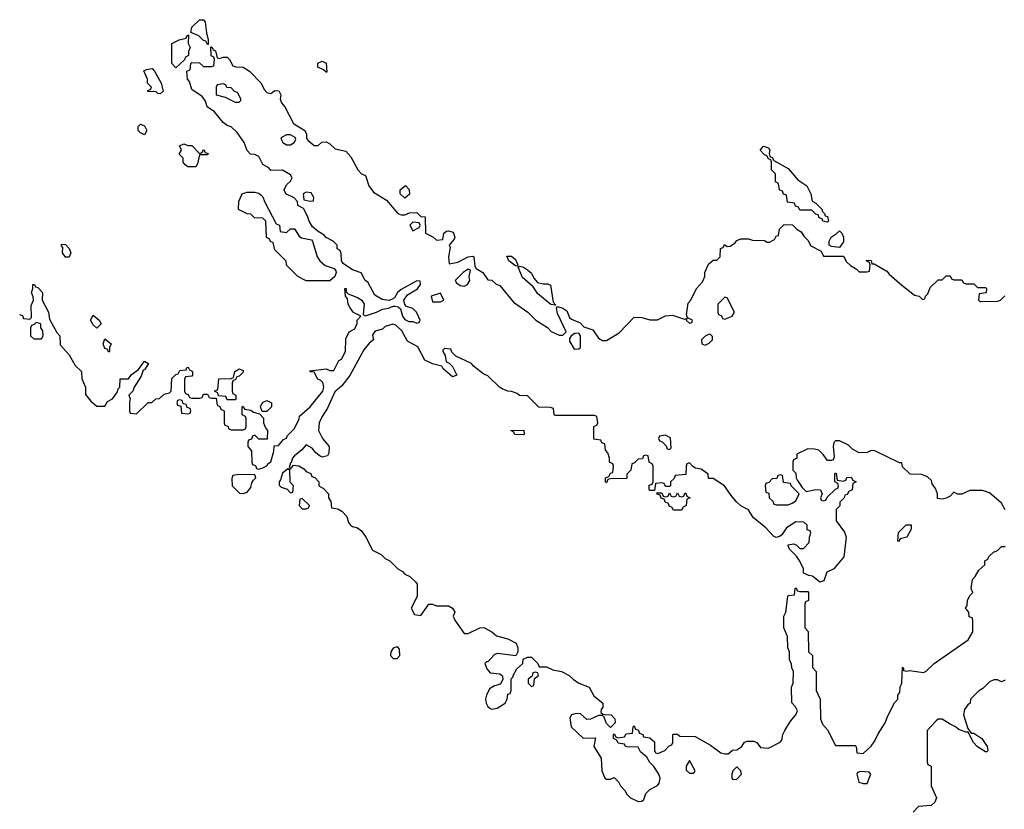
# Model space of a CAD drawing. Header units: inches. Extents: x 2735672 to 2903319, y 894031 to 1029782.
# Tile 55 of 167: x 2777039 to 2782025, y 1015232 to 1019231. Entities that reach past the tile are written whole.
import ezdxf

# ---------------------------------------------------------------- set-up
doc = ezdxf.new("R2010")
doc.units = ezdxf.units.IN
doc.header["$MEASUREMENT"] = 0
doc.layers.add('C7071', color=7, linetype='Continuous')
doc.layers.add('C7081', color=7, linetype='Continuous')

msp = doc.modelspace()

# ---------------------------------------------------------------- linework, layer by layer
at = {"layer": 'C7071', "color": 4, "elevation": 16}
for points in [[(2777990, 1019106), (2777982, 1019122), (2777970, 1019126), (2777946, 1019150), (2777906, 1019166), (2777910, 1019194), (2777950, 1019231.3), (2777970, 1019231.3), (2777978.8, 1019218.8), (2777984.7, 1019164.7), (2777994, 1019130), (2777994, 1019106)], [(2777830, 1018988), (2777809, 1019010), (2777808.9, 1019111.1), (2777846, 1019130), (2777882, 1019138), (2777886, 1019150), (2777894, 1019154), (2777892, 1019110), (2777902, 1019090), (2777894, 1019070), (2777894, 1019050), (2777878, 1019042), (2777872.7, 1019027.3)], [(2778590, 1018966), (2778578, 1018978), (2778548, 1018990), (2778548.9, 1019011.1), (2778570, 1019022), (2778590.7, 1019010.7), (2778594, 1018966)], [(2777750, 1018855.3), (2777738, 1018858), (2777730, 1018866), (2777687.3, 1018867.3), (2777687.3, 1018872.7), (2777702, 1018878), (2777706, 1018890), (2777686, 1018910), (2777686, 1018930), (2777667.3, 1018972.7), (2777680.4, 1018979.6), (2777710, 1018984.7), (2777721, 1018970), (2777754.8, 1018910), (2777761, 1018890), (2777764.7, 1018870)], [(2778070, 1018906), (2778038, 1018902), (2778034, 1018890), (2778034, 1018850), (2778079.6, 1018839.6), (2778130, 1018814), (2778150, 1018814), (2778158, 1018822), (2778158, 1018830), (2778142, 1018862), (2778127.3, 1018867.3), (2778110, 1018886), (2778087.3, 1018887.3), (2778082, 1018902)], [(2777670, 1018648), (2777650, 1018658), (2777638, 1018670), (2777638, 1018690), (2777650, 1018702), (2777670, 1018694), (2777682, 1018670)], [(2778410, 1018648), (2778390, 1018648), (2778364.7, 1018635.3), (2778362, 1018630), (2778372, 1018610), (2778390, 1018598), (2778410, 1018598), (2778428, 1018610), (2778436.4, 1018623.6), (2778434.6, 1018634.6)], [(2777890, 1018594), (2777910, 1018594), (2777950, 1018554), (2777962, 1018558), (2777970, 1018574), (2777978, 1018558), (2777992.7, 1018552.7), (2777990, 1018546), (2777950, 1018546), (2777939.6, 1018500.4), (2777930, 1018486), (2777890, 1018486), (2777876.4, 1018496.4), (2777866, 1018510), (2777866, 1018530), (2777846, 1018550), (2777858, 1018570), (2777847.3, 1018592.7), (2777870, 1018602)], [(2778990, 1018328), (2778966, 1018350), (2778966, 1018370), (2778992, 1018392), (2779011.6, 1018371.6), (2779012, 1018348)], [(2778390, 1018154), (2778410, 1018172), (2778430, 1018171.3), (2778454.8, 1018134.8), (2778466, 1018126), (2778516, 1018116), (2778522, 1018110), (2778544.7, 1018030), (2778558, 1018010), (2778586, 1017986), (2778631.6, 1017971.6), (2778639.6, 1017959.6), (2778642, 1017950), (2778634, 1017930), (2778610, 1017908), (2778490, 1017908), (2778448, 1017930), (2778390, 1017988), (2778388, 1018008), (2778330, 1018066), (2778322, 1018102), (2778310, 1018106), (2778302, 1018122), (2778288.4, 1018128.4), (2778286, 1018210), (2778270, 1018226), (2778228.4, 1018228.4), (2778210, 1018246), (2778190, 1018248), (2778146, 1018270), (2778148, 1018310), (2778166, 1018350), (2778190, 1018358), (2778230, 1018358), (2778250, 1018352), (2778262, 1018342), (2778270, 1018334), (2778278, 1018310), (2778338, 1018198), (2778354, 1018190), (2778358, 1018158)], [(2778490, 1018358), (2778474, 1018350), (2778478, 1018318), (2778510, 1018312), (2778526, 1018314), (2778528, 1018330), (2778514.6, 1018354.6)], [(2779030, 1018206), (2779014, 1018190), (2779030, 1018162), (2779062, 1018178), (2779066, 1018190), (2779062, 1018202)], [(2777290, 1018028), (2777270, 1018028.7), (2777255.3, 1018050), (2777258, 1018078), (2777250, 1018086), (2777250, 1018094), (2777270, 1018092), (2777290, 1018072), (2777298, 1018050)], [(2779556.9, 1017983.1), (2779550, 1017985.2), (2779515.3, 1018010), (2779506.3, 1018033.7), (2779530, 1018034), (2779550, 1018016), (2779562, 1017990)], [(2779310, 1017968), (2779284.7, 1017950), (2779244, 1017910), (2779250, 1017898), (2779270, 1017884.7), (2779290, 1017882), (2779306, 1017890), (2779318, 1017910), (2779315.3, 1017930), (2779322, 1017962)], [(2779690, 1017893.4), (2779713.4, 1017893.4), (2779726.8, 1017886.8), (2779741, 1017801), (2779754, 1017786), (2779750, 1017786), (2779729.1, 1017789.1), (2779662.7, 1017842.7), (2779638.4, 1017878.4), (2779585.1, 1017925.1), (2779563.1, 1017976.9), (2779570, 1017982), (2779590, 1017977.3), (2779610, 1017964.9), (2779630, 1017946.8), (2779641.7, 1017921.7), (2779660.9, 1017900.9)], [(2779170, 1017846), (2779122, 1017830), (2779130, 1017802), (2779170, 1017802), (2779186, 1017810)], [(2777122, 1017698), (2777112.7, 1017687.3), (2777098, 1017682), (2777094, 1017670), (2777094, 1017630), (2777110, 1017614), (2777150, 1017614), (2777158, 1017630), (2777155.3, 1017655.3), (2777146, 1017670), (2777146, 1017690)], [(2777430, 1017668), (2777410, 1017686), (2777398, 1017710), (2777410, 1017734), (2777442, 1017710), (2777451.3, 1017690)], [(2779870, 1017644), (2779850, 1017642), (2779832, 1017630), (2779823.6, 1017616.4), (2779823.6, 1017603.6), (2779845.4, 1017565.4), (2779850, 1017562), (2779870, 1017564.7), (2779878, 1017570), (2779879.3, 1017630)], [(2777490, 1017548), (2777482, 1017562), (2777470, 1017566), (2777462, 1017590), (2777470, 1017614), (2777502, 1017590), (2777494, 1017570), (2777494, 1017550)], [(2778090, 1017306), (2778082, 1017322), (2778046, 1017326), (2778042, 1017342), (2778026, 1017350), (2778042, 1017358), (2778047.3, 1017412.7), (2778110, 1017414), (2778122, 1017418), (2778128, 1017450), (2778150, 1017462), (2778170, 1017454), (2778170, 1017446), (2778150, 1017426), (2778138, 1017422), (2778132, 1017408), (2778118, 1017402), (2778114, 1017390), (2778114, 1017350), (2778118, 1017338), (2778134, 1017330), (2778134, 1017310), (2778130, 1017306)], [(2777850, 1017306), (2777838, 1017302), (2777834, 1017290), (2777838, 1017278), (2777854, 1017274), (2777858, 1017238), (2777890, 1017234), (2777902, 1017238), (2777906, 1017250), (2777902, 1017262), (2777887.3, 1017267.3), (2777882, 1017282), (2777866, 1017286), (2777862, 1017302)], [(2778266, 1017246), (2778258, 1017270), (2778268, 1017292), (2778290, 1017302), (2778314, 1017290), (2778314, 1017270), (2778290, 1017246)], [(2779590, 1017128), (2779546, 1017130), (2779542, 1017142), (2779526, 1017150), (2779592, 1017152), (2779594, 1017130)], [(2778396.4, 1016956.4), (2778370, 1016934), (2778359.8, 1016900.2), (2778352, 1016890), (2778352.7, 1016872.7), (2778363.6, 1016863.6), (2778392.7, 1016852.7), (2778410, 1016834), (2778422, 1016838), (2778426, 1016870), (2778408, 1016888), (2778407.3, 1016947.3)], [(2778150, 1016928), (2778118, 1016922), (2778112.7, 1016907.3), (2778114, 1016870), (2778152.7, 1016832.7), (2778170, 1016832), (2778190, 1016838), (2778210, 1016862), (2778214.6, 1016885.4), (2778222, 1016898), (2778235.3, 1016910), (2778230, 1016926)], [(2778470, 1016806), (2778458, 1016802), (2778454, 1016770), (2778470, 1016754), (2778490, 1016754), (2778502, 1016758), (2778506, 1016770)], [(2778950, 1016054), (2778930, 1016048), (2778918, 1016030), (2778916, 1016010), (2778930, 1015996), (2778950, 1015996), (2778964, 1016010), (2778962, 1016042), (2778953.2, 1016053.2)], [(2779650, 1015926), (2779638, 1015922), (2779634, 1015906), (2779614, 1015890), (2779614, 1015870), (2779630, 1015854), (2779642, 1015858), (2779646, 1015894), (2779666, 1015910), (2779662, 1015922)]]:
    msp.add_lwpolyline(points, close=True, dxfattribs=at)
for points in [[(2777038, 1017738), (2777052.7, 1017732.7), (2777058, 1017718), (2777090, 1017714), (2777098, 1017722), (2777096.4, 1017783.6), (2777108, 1017810), (2777107.3, 1017827.3), (2777098, 1017850), (2777106, 1017870), (2777106, 1017890), (2777114, 1017890), (2777118, 1017878), (2777130, 1017874), (2777154, 1017850), (2777152, 1017810), (2777184.7, 1017750), (2777190, 1017714), (2777226.4, 1017646.4), (2777242, 1017630), (2777243.6, 1017583.6), (2777290, 1017534), (2777319.6, 1017479.6), (2777352, 1017450), (2777352.7, 1017412.7), (2777372, 1017370), (2777372.7, 1017332.7), (2777399.6, 1017299.6), (2777430, 1017274), (2777470, 1017274), (2777483.1, 1017296.9), (2777508.4, 1017311.6), (2777533.6, 1017346.4), (2777538, 1017362), (2777546, 1017370), (2777547.3, 1017412.7), (2777590, 1017412), (2777605.6, 1017434.4), (2777640.4, 1017459.6), (2777670, 1017502), (2777691.3, 1017490), (2777670, 1017458), (2777663.6, 1017456.4), (2777654.4, 1017425.6), (2777618, 1017370), (2777611, 1017349), (2777592, 1017330), (2777598, 1017310), (2777594, 1017294), (2777594, 1017250), (2777598, 1017238), (2777630, 1017234), (2777690, 1017292), (2777707.3, 1017292.7), (2777728.4, 1017311.6), (2777747.3, 1017312.7), (2777770, 1017334), (2777798, 1017342), (2777806, 1017350), (2777810, 1017414), (2777830, 1017434), (2777842, 1017438), (2777850, 1017454), (2777882, 1017458), (2777886, 1017470), (2777891.6, 1017471.6), (2777898, 1017458), (2777914, 1017450), (2777914, 1017430), (2777910, 1017426), (2777878, 1017422), (2777874, 1017410), (2777874, 1017350), (2777878, 1017338), (2777892.7, 1017332.7), (2777898, 1017318), (2777910, 1017314), (2777950, 1017314), (2777962, 1017318), (2777970, 1017334), (2777990, 1017334), (2777998, 1017318), (2778010, 1017314), (2778034, 1017314), (2778038, 1017278), (2778052.7, 1017272.7), (2778058, 1017258), (2778074, 1017250), (2778074, 1017190), (2778078, 1017178), (2778092.7, 1017172.7), (2778098, 1017158), (2778110, 1017154), (2778170, 1017154), (2778182, 1017158), (2778186, 1017170), (2778186, 1017210), (2778182, 1017222), (2778166, 1017230), (2778166, 1017270), (2778170, 1017274), (2778178, 1017258), (2778210, 1017254), (2778223.6, 1017243.6), (2778254, 1017234), (2778272.7, 1017212.7), (2778274, 1017190), (2778283.6, 1017163.6), (2778294, 1017150), (2778292.7, 1017107.3), (2778250, 1017106), (2778230, 1017126), (2778218, 1017122), (2778212.7, 1017107.3), (2778198, 1017102), (2778194, 1017090), (2778194, 1017070), (2778212.7, 1017047.3), (2778214, 1016990), (2778218, 1016978), (2778232.7, 1016972.7), (2778238, 1016958), (2778250, 1016954), (2778270, 1016962), (2778290, 1016972), (2778296.5, 1016983.5), (2778310, 1016992), (2778326, 1017046), (2778327.3, 1017072.7), (2778350, 1017074), (2778375.3, 1017104.7), (2778390, 1017112), (2778395.5, 1017124.5), (2778430, 1017161), (2778454, 1017210), (2778456.4, 1017223.6), (2778510, 1017270.8), (2778574, 1017350), (2778579, 1017370), (2778573.6, 1017393.6), (2778564, 1017404), (2778548.7, 1017410), (2778530, 1017446), (2778510, 1017448), (2778507.3, 1017452.7), (2778590, 1017462), (2778610, 1017454), (2778630, 1017454), (2778655.3, 1017504.7), (2778668.4, 1017511.6), (2778688, 1017550), (2778690, 1017614), (2778708, 1017650), (2778735.3, 1017664.7), (2778747.3, 1017692.7), (2778748, 1017710), (2778766, 1017730), (2778730, 1017748.7), (2778711.9, 1017771.9), (2778702.7, 1017790), (2778698, 1017818), (2778688, 1017830), (2778686, 1017870), (2778692, 1017870), (2778692.7, 1017852.7), (2778702, 1017842), (2778750, 1017824), (2778771.3, 1017810), (2778782.8, 1017790), (2778778, 1017738), (2778790, 1017732), (2778846, 1017750), (2778875.5, 1017764.5), (2778906, 1017770), (2778930, 1017781), (2778939.8, 1017779.8), (2778956, 1017776), (2778966.4, 1017766.4), (2778978, 1017730), (2778990, 1017712), (2779010, 1017702), (2779030, 1017702), (2779050, 1017694), (2779062, 1017698), (2779066, 1017710), (2779048, 1017750), (2779030, 1017768), (2778998, 1017778), (2778988.4, 1017788.4), (2778984, 1017810), (2779002.5, 1017837.5), (2779052.7, 1017867.3), (2779068, 1017890), (2779066, 1017906), (2779050, 1017908), (2778970, 1017864), (2778951.3, 1017850), (2778936.8, 1017823.2), (2778924.5, 1017815.5), (2778910, 1017808.7), (2778874, 1017814), (2778836.4, 1017836.4), (2778802, 1017902), (2778788.7, 1017910), (2778768.4, 1017948.4), (2778724.7, 1017964.7), (2778676.4, 1017996.4), (2778668, 1018010), (2778667.3, 1018047.3), (2778662, 1018062), (2778646, 1018070), (2778646, 1018090), (2778626, 1018110), (2778590, 1018128), (2778580.4, 1018140.4), (2778550, 1018158), (2778522, 1018182), (2778504, 1018210), (2778496.5, 1018236.5), (2778475.3, 1018275.3), (2778448, 1018290), (2778446, 1018310), (2778428.4, 1018328.4), (2778386, 1018350), (2778378, 1018370), (2778390, 1018394), (2778410, 1018414), (2778418, 1018430), (2778410, 1018446), (2778370, 1018468.7), (2778310, 1018468), (2778300.4, 1018480.4), (2778270, 1018498), (2778250, 1018538), (2778230, 1018548), (2778208, 1018550), (2778190, 1018568), (2778175.3, 1018610), (2778140.4, 1018660.4), (2778109, 1018689), (2778090, 1018695.3), (2778068.7, 1018710), (2778024.7, 1018764.7), (2777988.7, 1018790), (2777979, 1018819), (2777962, 1018842), (2777910, 1018878), (2777899, 1018919), (2777888.7, 1018930), (2777886, 1018970), (2777902, 1018978), (2777906, 1019010), (2777910, 1019014), (2777950, 1019012), (2777970, 1018994), (2778010, 1018994), (2778022, 1018998), (2778026, 1019030), (2778022, 1019042), (2778008.4, 1019048.4), (2778006, 1019094), (2778014, 1019090), (2778018, 1019078), (2778030, 1019074), (2778038, 1019038), (2778050, 1019034), (2778070, 1019042), (2778090, 1019042), (2778102, 1019030), (2778118, 1018998), (2778132.7, 1018992.7), (2778170, 1018991.3), (2778202, 1018970), (2778262, 1018910), (2778276.9, 1018876.9), (2778290, 1018862), (2778310, 1018858), (2778330, 1018872), (2778351.1, 1018871.1), (2778362, 1018850), (2778358, 1018830), (2778364.7, 1018810), (2778382, 1018790), (2778424.7, 1018704.7), (2778482, 1018670), (2778491.1, 1018651.1), (2778492, 1018630), (2778499.6, 1018619.6), (2778530, 1018594), (2778550, 1018594), (2778568.4, 1018611.6), (2778590, 1018612), (2778610, 1018602), (2778636.9, 1018576.9), (2778690, 1018564.7), (2778715.9, 1018535.9), (2778751.3, 1018470), (2778770, 1018451.3), (2778790, 1018442), (2778806.8, 1018390), (2778830, 1018358), (2778896.9, 1018316.9), (2778954, 1018250), (2778970, 1018242), (2778990, 1018242), (2779012.7, 1018252.7), (2779050, 1018254), (2779070, 1018234), (2779092.7, 1018232.7), (2779094, 1018150), (2779131.6, 1018131.6), (2779150, 1018114), (2779182, 1018118), (2779186, 1018150), (2779200.4, 1018159.6), (2779210, 1018162), (2779234.4, 1018154.4), (2779242, 1018130), (2779239.6, 1018120.4), (2779214, 1018090), (2779218, 1018078), (2779211, 1018030), (2779214, 1017994), (2779257.5, 1018002.5), (2779309.3, 1018030.7), (2779334, 1018034), (2779338, 1018030), (2779343.6, 1017983.6), (2779351, 1017971), (2779384.7, 1017950), (2779410, 1017914), (2779430, 1017912), (2779451.6, 1017891.6), (2779470, 1017884.7), (2779539.6, 1017799.6), (2779612, 1017750), (2779652, 1017710), (2779711.3, 1017671.3), (2779730, 1017652), (2779770, 1017634), (2779790, 1017634), (2779806, 1017650), (2779763.1, 1017743.1), (2779758, 1017770), (2779762, 1017778), (2779790, 1017770.8), (2779810, 1017756), (2779823.5, 1017723.5), (2779834, 1017714), (2779876.3, 1017696.3), (2779896, 1017676), (2779940.7, 1017660.7), (2779970, 1017618), (2779990, 1017606.8), (2780000, 1017606.4)], [(2780000, 1017082.7), (2779987.3, 1017087.3), (2779982, 1017102), (2779946, 1017106), (2779946, 1017170), (2779962, 1017178), (2779966, 1017190), (2779962, 1017222), (2779950, 1017226), (2779750, 1017226), (2779746, 1017230), (2779742, 1017262), (2779727.3, 1017267.3), (2779668, 1017268), (2779610, 1017326), (2779570, 1017328), (2779558, 1017338), (2779528.7, 1017348.7), (2779510, 1017349), (2779482, 1017362), (2779469.3, 1017369.3), (2779410, 1017428), (2779390, 1017435.3), (2779336.4, 1017476.4), (2779326, 1017490), (2779247.3, 1017527.3), (2779227.3, 1017547.3), (2779222, 1017562), (2779190, 1017566), (2779182, 1017558), (2779182, 1017550), (2779194, 1017530), (2779198, 1017498), (2779212.7, 1017492.7), (2779230, 1017474), (2779252, 1017430), (2779230, 1017422), (2779183.1, 1017463.1), (2779176.4, 1017476.4), (2779128.9, 1017488.9), (2779090, 1017506), (2779054.6, 1017574.6), (2779003.1, 1017603.1), (2778974.6, 1017654.6), (2778943.1, 1017683.1), (2778928.4, 1017688.4), (2778890, 1017677), (2778875.8, 1017664.2), (2778844.7, 1017655.3), (2778836, 1017650), (2778826, 1017634), (2778830.7, 1017610), (2778810, 1017594), (2778781.6, 1017558.4), (2778710.3, 1017429.7), (2778670, 1017376), (2778634.4, 1017345.6), (2778597.1, 1017262.9), (2778570, 1017222), (2778556, 1017190), (2778552, 1017150), (2778572, 1017110), (2778606, 1017070), (2778604.7, 1017035.3), (2778598, 1017022), (2778570, 1017015.3), (2778560.2, 1017020.2), (2778538, 1017038), (2778520.4, 1017060.4), (2778490, 1017078), (2778467.3, 1017052.7), (2778430, 1017022), (2778421, 1017010), (2778414, 1016986), (2778410, 1016986), (2778403.6, 1016963.6), (2778410, 1016954), (2778426, 1016974), (2778451.6, 1016971.6), (2778476.9, 1016956.9), (2778490, 1016942), (2778512.7, 1016932.7), (2778518, 1016918), (2778532.7, 1016912.7), (2778554, 1016890), (2778554, 1016870), (2778576.9, 1016856.9), (2778602, 1016830), (2778602, 1016810), (2778614, 1016790), (2778618, 1016758), (2778650, 1016754), (2778670, 1016742), (2778695.3, 1016715.3), (2778703.6, 1016683.6), (2778714, 1016670), (2778723.6, 1016663.6), (2778750, 1016658), (2778770, 1016642), (2778792, 1016610), (2778824.7, 1016544.7), (2778870, 1016522), (2778890, 1016502), (2778914, 1016490), (2778954, 1016450), (2778976.9, 1016436.9), (2778990, 1016422), (2779014, 1016410), (2779043.6, 1016383.6), (2779052, 1016372), (2779051.3, 1016310), (2779022, 1016250), (2779038, 1016218), (2779070, 1016214), (2779110, 1016271.3), (2779130, 1016271.3), (2779150, 1016262), (2779210, 1016262), (2779231.3, 1016250), (2779242, 1016230), (2779234, 1016210), (2779242, 1016190), (2779290, 1016122), (2779310, 1016122), (2779368.4, 1016151.6), (2779390, 1016152), (2779430, 1016131.3), (2779454, 1016110), (2779510, 1016094.8), (2779552.8, 1016072.8), (2779560.7, 1016050), (2779561, 1016030), (2779551.1, 1016008.9), (2779458.8, 1016021.2), (2779444, 1016016), (2779410, 1015978), (2779402, 1015978), (2779394, 1015970), (2779403.6, 1015943.6), (2779422, 1015922), (2779470, 1015918), (2779482, 1015910), (2779483.6, 1015903.6), (2779484.7, 1015890), (2779474.4, 1015865.6), (2779443.5, 1015856.5), (2779418, 1015842), (2779402, 1015810), (2779398, 1015790), (2779401, 1015770), (2779410, 1015752), (2779422, 1015742), (2779430, 1015738), (2779456.4, 1015743.6), (2779498, 1015770), (2779508, 1015790), (2779510, 1015814), (2779522, 1015818), (2779527.3, 1015832.7), (2779528.4, 1015891.6), (2779538, 1015902), (2779538, 1015910), (2779556.4, 1015943.6), (2779586, 1015970), (2779588.7, 1015991.3), (2779610, 1016002), (2779630, 1016002), (2779662, 1015970), (2779670, 1015954), (2779707.3, 1015952.7), (2779738, 1015938), (2779782, 1015930), (2779822, 1015910), (2779842, 1015890), (2779870, 1015871.3), (2779922, 1015850), (2779947.1, 1015807.1), (2779991.3, 1015770), (2779991.3, 1015748.7), (2779983.6, 1015736.4), (2779982, 1015722), (2779992.7, 1015712.7), (2780000, 1015712.2)], [(2780000, 1015692.7), (2779998, 1015698), (2779990, 1015706), (2779970, 1015706), (2779930, 1015688), (2779910, 1015686), (2779876.4, 1015716.4), (2779850, 1015715.3), (2779834, 1015710), (2779825.4, 1015694.6), (2779832, 1015650), (2779892.7, 1015592.7), (2779954, 1015594), (2779946, 1015550), (2779982.8, 1015490), (2779987.1, 1015427.1), (2780000, 1015395)]]:
    msp.add_lwpolyline(points, dxfattribs=at)
at = {"layer": 'C7081', "color": 4, "elevation": 16}
for points in [[(2781130, 1018206), (2781106, 1018210), (2781102, 1018222), (2781088, 1018228), (2781082, 1018242), (2781070, 1018246), (2781050, 1018266), (2780990, 1018266), (2780982, 1018282), (2780967.3, 1018287.3), (2780962, 1018302), (2780927.3, 1018307.3), (2780922, 1018342), (2780907.3, 1018347.3), (2780902, 1018362), (2780886, 1018370), (2780882, 1018402), (2780866, 1018410), (2780866, 1018450), (2780846, 1018470), (2780846, 1018510), (2780842, 1018522), (2780830, 1018526), (2780822, 1018542), (2780810, 1018546), (2780788, 1018570), (2780806, 1018590), (2780830, 1018582), (2780838, 1018570), (2780834, 1018554), (2780838, 1018538), (2780850, 1018534), (2780858, 1018518), (2780930, 1018478), (2780979.8, 1018419.8), (2781024.7, 1018390), (2781044.7, 1018350), (2781051.6, 1018311.6), (2781070, 1018302), (2781102, 1018270), (2781102, 1018262), (2781114, 1018250), (2781118, 1018238), (2781130, 1018234), (2781134, 1018210)], [(2781190, 1018078), (2781150, 1018082), (2781138, 1018090), (2781138, 1018110), (2781148, 1018130), (2781174, 1018146), (2781190, 1018162), (2781202, 1018150), (2781211.3, 1018130), (2781210, 1018106)], [(2780610, 1017826), (2780574, 1017790), (2780574, 1017750), (2780578, 1017738), (2780592, 1017732), (2780598, 1017718), (2780610, 1017714), (2780630, 1017722), (2780646, 1017730), (2780658, 1017750), (2780622, 1017822)], [(2780530, 1017638), (2780510, 1017628), (2780492, 1017610), (2780494, 1017590), (2780510, 1017582), (2780530, 1017592), (2780548, 1017610), (2780547.3, 1017627.3), (2780536.4, 1017636.4)], [(2780310, 1017126), (2780278, 1017122), (2780274, 1017110), (2780278, 1017098), (2780292.7, 1017092.7), (2780312.7, 1017072.7), (2780318, 1017058), (2780330, 1017054), (2780338, 1017062), (2780334, 1017114)], [(2780890, 1016926), (2780878, 1016922), (2780872.7, 1016907.3), (2780850, 1016906), (2780832.7, 1016887.3), (2780818, 1016882), (2780814, 1016870), (2780818, 1016838), (2780832.7, 1016832.7), (2780834, 1016810), (2780852.7, 1016792.7), (2780858, 1016778), (2780870, 1016774), (2780930, 1016774), (2780950, 1016782), (2780970, 1016794), (2780986, 1016830), (2780946, 1016870), (2780942, 1016882), (2780907.3, 1016887.3), (2780902, 1016922)], [(2780390, 1016814), (2780402, 1016818), (2780407.3, 1016832.7), (2780412.7, 1016832.7), (2780418, 1016818), (2780434, 1016810), (2780418, 1016802), (2780414, 1016770), (2780398, 1016762), (2780390, 1016746), (2780350, 1016746), (2780342, 1016762), (2780330, 1016766), (2780322, 1016782), (2780310, 1016786), (2780302, 1016802), (2780287.3, 1016807.3), (2780282, 1016822), (2780267.3, 1016827.3), (2780266, 1016834), (2780290, 1016834), (2780298, 1016818), (2780310, 1016814), (2780322, 1016818), (2780330, 1016834), (2780338, 1016818), (2780350, 1016814), (2780362, 1016818), (2780370, 1016834), (2780378, 1016818)], [(2781490, 1016588), (2781486, 1016590), (2781490, 1016634), (2781527.3, 1016672.7), (2781552.7, 1016672.7), (2781554, 1016650), (2781532, 1016610), (2781498, 1016602)], [(2780430, 1015478), (2780414, 1015450), (2780414, 1015430), (2780430, 1015414), (2780450, 1015414), (2780458, 1015422), (2780458, 1015430)], [(2780670, 1015446), (2780650, 1015426), (2780644.7, 1015410), (2780644.7, 1015390), (2780650, 1015382), (2780670, 1015384.7), (2780694, 1015410), (2780690, 1015426)], [(2781296.9, 1015423.1), (2781282, 1015418), (2781278, 1015410), (2781288.5, 1015368.5), (2781310, 1015362), (2781330, 1015362.8), (2781348.7, 1015408.7), (2781340.4, 1015420.4)]]:
    msp.add_lwpolyline(points, close=True, dxfattribs=at)
for points in [[(2780000, 1017606.4), (2780010, 1017606), (2780074.5, 1017645.5), (2780150, 1017724.7), (2780190, 1017722.8), (2780230, 1017710.7), (2780269.3, 1017710.7), (2780310, 1017731), (2780344.7, 1017735.3), (2780406, 1017714), (2780418, 1017718), (2780414, 1017710), (2780430, 1017694), (2780442, 1017698), (2780446, 1017710), (2780420.4, 1017720.4), (2780416.4, 1017736.4), (2780424, 1017796), (2780438, 1017810), (2780466, 1017870), (2780496.4, 1017903.6), (2780508, 1017930), (2780508.9, 1017951.1), (2780527.3, 1017992.7), (2780550, 1018014), (2780570, 1018014), (2780586, 1018030), (2780587.3, 1018072.7), (2780602, 1018078), (2780608, 1018092), (2780622, 1018082), (2780636.4, 1018083.6), (2780660.4, 1018099.6), (2780670, 1018112), (2780690, 1018122), (2780730, 1018122), (2780750, 1018114), (2780810, 1018112), (2780823.6, 1018103.6), (2780836.4, 1018103.6), (2780862, 1018118), (2780870, 1018134), (2780882, 1018138), (2780886, 1018170), (2780910, 1018194), (2780952.7, 1018192.7), (2780974, 1018170), (2780996.9, 1018156.9), (2781010, 1018134), (2781030, 1018114), (2781045.4, 1018085.4), (2781098, 1018058), (2781110, 1018034), (2781210, 1018034), (2781225.4, 1018005.4), (2781245.4, 1017985.4), (2781274, 1017970), (2781290, 1017954), (2781330, 1017954), (2781342, 1017958), (2781346, 1017990), (2781342, 1018002), (2781326, 1018010), (2781330, 1018014), (2781350, 1018012), (2781354, 1017994), (2781366, 1017994), (2781430, 1017958), (2781442, 1017942), (2781506.6, 1017886.6), (2781570, 1017836), (2781594, 1017830), (2781610, 1017814), (2781622, 1017818), (2781626, 1017830), (2781638, 1017842), (2781650, 1017874), (2781690, 1017914), (2781710, 1017914), (2781730, 1017934), (2781750, 1017934), (2781758, 1017918), (2781770, 1017914), (2781810, 1017914), (2781818, 1017898), (2781830, 1017894), (2781870, 1017894), (2781890, 1017874), (2781930, 1017874), (2781934, 1017870), (2781932.7, 1017847.3), (2781898, 1017842), (2781894, 1017810), (2781903.6, 1017803.6), (2781990, 1017806), (2782006, 1017810), (2782028, 1017832)], [(2782029, 1016749), (2782010, 1016782), (2781950, 1016834), (2781914, 1016846), (2781850, 1016846), (2781810, 1016828), (2781788.4, 1016828.4), (2781770, 1016838), (2781750, 1016818), (2781730, 1016808), (2781710, 1016802), (2781686, 1016806), (2781686, 1016830), (2781676.4, 1016856.4), (2781660.4, 1016880.4), (2781656.4, 1016896.4), (2781636.4, 1016916.4), (2781607.3, 1016927.3), (2781548.4, 1016928.4), (2781510, 1016966), (2781506, 1016986), (2781494, 1016986), (2781370, 1017048), (2781350, 1017048.7), (2781330, 1017039), (2781290, 1017037.2), (2781256.4, 1017056.4), (2781236.4, 1017076.4), (2781190, 1017098), (2781170, 1017098), (2781162, 1017090), (2781158, 1017070), (2781163.6, 1017016.4), (2781158, 1017002), (2781150, 1016998), (2781130, 1016998), (2781108.4, 1017028.4), (2781086, 1017050), (2781063.6, 1017056.4), (2781030, 1017058), (2780974, 1017030), (2780974, 1017010), (2780958, 1017002), (2780954, 1016990), (2780954, 1016950), (2780970, 1016934), (2780971.3, 1016910), (2780976.9, 1016896.9), (2781001, 1016861), (2781021, 1016841), (2781071, 1016851), (2781094, 1016850), (2781102, 1016830), (2781094, 1016810), (2781098, 1016798), (2781110, 1016794), (2781122, 1016798), (2781127.3, 1016812.7), (2781170, 1016854), (2781182, 1016858), (2781186, 1016870), (2781182, 1016882), (2781166, 1016890), (2781166, 1016930), (2781170, 1016934), (2781174, 1016934), (2781178, 1016898), (2781210, 1016894), (2781222, 1016898), (2781227.3, 1016912.7), (2781250, 1016914), (2781258, 1016898), (2781274, 1016890), (2781258, 1016882), (2781254, 1016850), (2781238, 1016842), (2781230, 1016826), (2781218, 1016822), (2781214, 1016810), (2781192.7, 1016787.3), (2781191.6, 1016768.4), (2781174, 1016750), (2781172.7, 1016692.7), (2781216, 1016636), (2781224.7, 1016610), (2781212, 1016510), (2781162, 1016450), (2781126.8, 1016433.2), (2781111.1, 1016388.9), (2781090, 1016382), (2781052.9, 1016412.9), (2781035.3, 1016415.3), (2781008, 1016428), (2781008.7, 1016450), (2780990, 1016488), (2780973.2, 1016513.2), (2780938, 1016550), (2780930, 1016566), (2780930, 1016572), (2780956.9, 1016576.9), (2780971.3, 1016571.3), (2780990, 1016552), (2781007.3, 1016552.7), (2781036.4, 1016583.6), (2781038, 1016610), (2781046, 1016630), (2781042, 1016642), (2781027.3, 1016647.3), (2781026, 1016670), (2781010, 1016686), (2780970, 1016688), (2780922.5, 1016657.5), (2780898, 1016622), (2780886.8, 1016613.2), (2780870, 1016608.7), (2780855.5, 1016615.5), (2780817.5, 1016657.5), (2780754, 1016710), (2780730, 1016748), (2780690, 1016768.7), (2780669.3, 1016789.3), (2780641.2, 1016821.2), (2780608.7, 1016870), (2780550, 1016908), (2780527.3, 1016907.3), (2780526, 1016930), (2780490, 1016955.3), (2780460.4, 1016960.4), (2780447.3, 1016967.3), (2780430, 1016986), (2780418, 1016982), (2780414, 1016970), (2780412.7, 1016927.3), (2780358, 1016922), (2780352.7, 1016907.3), (2780334, 1016890), (2780334, 1016870), (2780330, 1016866), (2780310, 1016866), (2780302, 1016882), (2780290, 1016886), (2780258, 1016882), (2780254, 1016846), (2780230, 1016846), (2780226, 1016850), (2780227.3, 1016872.7), (2780242, 1016878), (2780246, 1016890), (2780246, 1016970), (2780242, 1016982), (2780226, 1016990), (2780222, 1017022), (2780210, 1017026), (2780198, 1017022), (2780192.7, 1017007.3), (2780170, 1017006), (2780152.7, 1016987.3), (2780138, 1016982), (2780134, 1016950), (2780114, 1016930), (2780112.7, 1016907.3), (2780030, 1016906), (2780018, 1016902), (2780010, 1016886), (2780006, 1016890), (2780006, 1016910), (2780022, 1016918), (2780030, 1016934), (2780042, 1016938), (2780046, 1016970), (2780042, 1016982), (2780026, 1016990), (2780026, 1017010), (2780018, 1017038), (2780006, 1017050), (2780002, 1017082), (2780000, 1017082.7)], [(2780000, 1015395), (2780002, 1015390), (2780010, 1015384.7), (2780030, 1015384.7), (2780050, 1015392), (2780072, 1015370), (2780082, 1015350), (2780105.4, 1015325.4), (2780112, 1015310), (2780132, 1015290), (2780170, 1015271.3), (2780190, 1015272), (2780199, 1015281), (2780210, 1015312), (2780230, 1015332), (2780268.4, 1015351.6), (2780276.4, 1015363.6), (2780282, 1015390), (2780275.3, 1015410), (2780250, 1015448), (2780230, 1015468), (2780215.3, 1015495.3), (2780183.1, 1015523.1), (2780170, 1015546), (2780112.7, 1015547.3), (2780106, 1015550), (2780102, 1015562), (2780070, 1015566), (2780062, 1015582), (2780046, 1015590), (2780046, 1015610), (2780050, 1015614), (2780058, 1015598), (2780070, 1015594), (2780102, 1015598), (2780110, 1015614), (2780142, 1015618), (2780146, 1015650), (2780150, 1015654), (2780158, 1015638), (2780170, 1015634), (2780178, 1015618), (2780194, 1015610), (2780198, 1015598), (2780230, 1015594), (2780252.7, 1015572.7), (2780254, 1015530), (2780258, 1015518), (2780270, 1015514), (2780306, 1015530), (2780327.3, 1015552.7), (2780342, 1015558), (2780346, 1015570), (2780346, 1015610), (2780350, 1015612), (2780370, 1015612), (2780382, 1015602), (2780459.6, 1015599.6), (2780536.8, 1015556.8), (2780590, 1015518), (2780610, 1015512), (2780627.3, 1015512.7), (2780649, 1015531), (2780670, 1015532), (2780695.3, 1015550), (2780709.2, 1015570.8), (2780722.7, 1015577.3), (2780756.8, 1015576.8), (2780772, 1015570), (2780790, 1015544.7), (2780830, 1015542), (2780890, 1015572), (2780899, 1015581), (2780904, 1015610), (2780913.2, 1015630), (2780942, 1015678), (2780968.7, 1015710), (2780978, 1015730), (2780968, 1015750), (2780948.4, 1015771.6), (2780948, 1015850), (2780955.3, 1015870), (2780958, 1015930), (2780948.4, 1015948.4), (2780947.3, 1015967.3), (2780938, 1015990), (2780938, 1016030), (2780928, 1016050), (2780927.3, 1016107.3), (2780908, 1016150), (2780908, 1016210), (2780918, 1016230), (2780928, 1016310), (2780930, 1016314), (2780962, 1016318), (2780966, 1016350), (2780970, 1016354), (2780978, 1016338), (2780990, 1016334), (2781030, 1016334), (2781034, 1016330), (2781034, 1016290), (2781018, 1016282), (2781014, 1016270), (2781014, 1016150), (2781031.6, 1016131.6), (2781034, 1016030), (2781054, 1016010), (2781054, 1015950), (2781072, 1015930), (2781072.7, 1015832.7), (2781092, 1015790), (2781094, 1015690), (2781103.6, 1015663.6), (2781130, 1015634), (2781170, 1015554), (2781270, 1015554), (2781274, 1015550), (2781278, 1015518), (2781310, 1015514), (2781350, 1015552), (2781370, 1015578), (2781386, 1015614), (2781422, 1015670), (2781434.6, 1015705.4), (2781468.4, 1015771.6), (2781486, 1015790), (2781486, 1015810), (2781496.4, 1015823.6), (2781498, 1015850), (2781506, 1015870), (2781508.7, 1015951.3), (2781514, 1015946), (2781514, 1015934), (2781531.6, 1015931.6), (2781544.7, 1015935.3), (2781616, 1015924), (2781630, 1015931.3), (2781669.2, 1015970.8), (2781842, 1016090), (2781866, 1016130), (2781866, 1016190), (2781862, 1016202), (2781847.3, 1016207.3), (2781846, 1016230), (2781828, 1016250), (2781836.4, 1016263.6), (2781838, 1016290), (2781850, 1016314), (2781866, 1016330), (2781858, 1016350), (2781864.7, 1016395.3), (2781878, 1016410), (2781896.4, 1016443.6), (2781926, 1016470), (2781926, 1016490), (2781942, 1016498), (2781947.3, 1016512.7), (2781970, 1016534), (2781990, 1016542), (2782010, 1016562), (2782030, 1016562)], [(2782030, 1015886), (2782010, 1015878), (2781990, 1015888), (2781972.7, 1015887.3), (2781950, 1015878), (2781916.9, 1015843.1), (2781894, 1015830), (2781854, 1015790), (2781852, 1015770), (2781839.6, 1015760.4), (2781823.6, 1015736.4), (2781818, 1015710), (2781841, 1015641), (2781858, 1015618), (2781870, 1015618), (2781910.7, 1015590.7), (2781938, 1015550), (2781942, 1015530), (2781938, 1015522), (2781930, 1015522), (2781890, 1015548.7), (2781869.4, 1015569.4), (2781842, 1015622), (2781830, 1015622), (2781795.3, 1015635.3), (2781778, 1015650), (2781750, 1015662), (2781710, 1015688), (2781690, 1015688), (2781679.6, 1015680.4), (2781634, 1015630), (2781634, 1015470), (2781638, 1015458), (2781654, 1015450), (2781654, 1015350), (2781682, 1015290), (2781672.7, 1015267.3), (2781654, 1015250), (2781590, 1015246), (2781563.6, 1015216.4)], [(2780000, 1015712.2), (2780034, 1015710), (2780052, 1015690), (2780054, 1015670), (2780030, 1015646), (2780010, 1015666), (2780000, 1015692.7)]]:
    msp.add_lwpolyline(points, dxfattribs=at)

doc.saveas('drawing.dxf')
